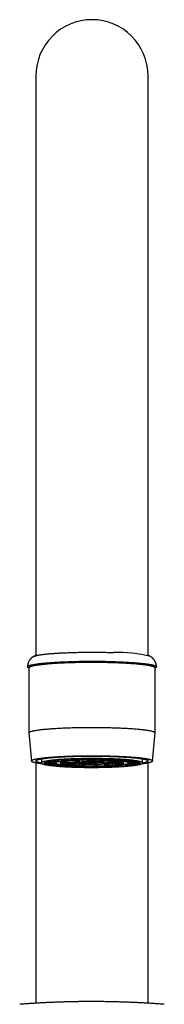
# Model space of a CAD drawing. Header units: millimetres. Extents: x 8 to 823, y 12 to 829.
# Tile 19 of 22: x 414 to 440, y 653 to 829. Entities that reach past the tile are written whole.
import ezdxf

# ---------------------------------------------------------------- set-up
doc = ezdxf.new("R2010")
doc.units = ezdxf.units.MM

msp = doc.modelspace()

# ---------------------------------------------------------------- linework, layer by layer
at = {"color": 7, "linetype": 'Continuous', "lineweight": 30}
for p, q in [((417, 819.01), (417, 715.7)), ((437, 715.7), (437, 819.01)), ((417.13, 715.77), (416.58, 715.48)), ((437.42, 715.48), (436.87, 715.77)), ((415.76, 713.43), (415.76, 701.87)), ((438.24, 701.87), (438.24, 713.43)), ((415.76, 701.86), (416.2, 696.85)), ((437.8, 696.85), (438.24, 701.86)), ((418, 697.23), (418, 696.5)), ((420.13, 696.94), (421.72, 696.83)), ((420.31, 696.96), (421.9, 696.85)), ((421.65, 697.08), (422.89, 696.94)), ((421.89, 697.09), (423.12, 696.95)), ((421.9, 696.85), (421.9, 697.05)), ((423.12, 696.95), (423.12, 697.16)), ((423.55, 697.18), (424.33, 697.02)), ((423.61, 696.9), (425.43, 696.7)), ((423.82, 697.19), (424.6, 697.03)), ((424.6, 697.03), (424.6, 697.21)), ((425.43, 696.7), (425.43, 696.98)), ((425.68, 697.23), (425.95, 697.06)), ((425.97, 697.24), (426.25, 697.06)), ((426.06, 696.99), (426.47, 696.73)), ((426.25, 697.06), (426.25, 697.24)), ((426.36, 696.99), (426.77, 696.74)), ((426.77, 696.74), (426.77, 697)), ((427.89, 697.24), (427.65, 697.06)), ((427.65, 697.06), (427.65, 697.24)), ((427.89, 696.73), (427.89, 696.99)), ((429, 696.96), (427.89, 696.73)), ((428.19, 697.23), (427.95, 697.06)), ((429.28, 696.96), (428.17, 696.72)), ((429.07, 696.66), (429.07, 696.91)), ((429.3, 697.03), (429.3, 697.21)), ((430.05, 697.19), (429.3, 697.03)), ((430.33, 697.18), (429.58, 697.02)), ((430.8, 696.96), (430.8, 697.16)), ((432, 697.1), (430.8, 696.96)), ((432.24, 697.08), (431.03, 696.94)), ((432.03, 696.86), (432.03, 697.06)), ((433.61, 696.97), (432.03, 696.86)), ((433.79, 696.94), (432.22, 696.84)), ((432.93, 696.73), (432.93, 696.89)), ((436, 696.5), (436, 697.23)), ((417, 696.5), (417, 653.67)), ((418.55, 696.58), (420.53, 696.56)), ((418.56, 696.58), (418.56, 696.41)), ((418.56, 696.41), (420.54, 696.43)), ((418.58, 696.6), (420.57, 696.58)), ((418.6, 696.38), (420.58, 696.41)), ((419.07, 696.77), (420.92, 696.7)), ((419.12, 696.39), (419.12, 696.22)), ((419.12, 696.22), (420.96, 696.29)), ((419.18, 696.79), (421.03, 696.72)), ((419.23, 696.2), (421.07, 696.27)), ((420.21, 696.23), (420.21, 696.05)), ((420.21, 696.05), (421.78, 696.16)), ((420.39, 696.03), (421.97, 696.14)), ((420.5, 696.56), (420.5, 696.5)), ((420.57, 696.58), (420.57, 696.71)), ((421.03, 696.72), (421.03, 696.88)), ((421.34, 696.56), (421.34, 696.44)), ((421.34, 696.44), (424.26, 696.48)), ((421.38, 696.42), (424.3, 696.45)), ((421.66, 696.67), (424.4, 696.58)), ((421.76, 696.13), (421.76, 695.92)), ((421.76, 695.92), (422.97, 696.06)), ((421.77, 696.7), (424.51, 696.6)), ((422, 695.9), (423.2, 696.04)), ((422.41, 696.43), (422.41, 696.2)), ((422.41, 696.2), (424.74, 696.36)), ((422.6, 696.18), (424.93, 696.34)), ((423.38, 696.88), (425.19, 696.68)), ((423.67, 696.01), (423.67, 695.82)), ((423.67, 695.82), (424.42, 695.98)), ((423.95, 695.81), (424.7, 695.97)), ((424.25, 696.58), (424.25, 696.5)), ((424.51, 696.6), (424.51, 696.76)), ((424.72, 696.33), (424.72, 696.04)), ((424.72, 696.04), (425.83, 696.28)), ((424.86, 696.56), (426.26, 696.51)), ((424.98, 696.59), (426.38, 696.54)), ((425, 696.03), (426.11, 696.27)), ((425.81, 695.77), (426.05, 695.94)), ((425.81, 695.94), (425.81, 695.77)), ((426.11, 695.76), (426.35, 695.94)), ((426.25, 696.51), (426.25, 696.5)), ((426.38, 696.54), (426.38, 696.69)), ((427.16, 696.3), (426.95, 696.43)), ((427.64, 696.01), (427.23, 696.26)), ((427.46, 696.31), (427.25, 696.44)), ((427.46, 696.45), (427.46, 696.31)), ((427.49, 696.55), (427.49, 696.69)), ((428.68, 696.63), (427.49, 696.55)), ((427.94, 696.01), (427.53, 696.26)), ((428.86, 696.61), (427.67, 696.53)), ((427.75, 696.5), (427.75, 696.53)), ((428.03, 695.76), (427.75, 695.94)), ((427.94, 696.27), (427.94, 696.01)), ((428.32, 695.77), (428.05, 695.94)), ((428.32, 695.95), (428.32, 695.77)), ((430.39, 696.1), (428.57, 696.3)), ((430.62, 696.12), (428.81, 696.32)), ((431.4, 696.82), (429.07, 696.66)), ((431.59, 696.79), (429.26, 696.64)), ((430.18, 695.81), (429.4, 695.97)), ((432.23, 696.3), (429.49, 696.4)), ((432.34, 696.33), (429.6, 696.42)), ((430.45, 695.82), (429.67, 695.98)), ((429.7, 696.55), (429.7, 696.67)), ((432.62, 696.58), (429.7, 696.55)), ((432.66, 696.56), (429.74, 696.52)), ((429.75, 696.5), (429.75, 696.52)), ((430.45, 696.02), (430.45, 695.82)), ((430.62, 696.36), (430.62, 696.12)), ((432.11, 695.91), (430.88, 696.05)), ((432.35, 695.92), (431.11, 696.06)), ((433.69, 696.04), (432.1, 696.15)), ((433.87, 696.06), (432.28, 696.17)), ((432.34, 696.55), (432.34, 696.33)), ((432.35, 696.13), (432.35, 695.92)), ((434.77, 696.8), (432.93, 696.73)), ((434.82, 696.21), (432.97, 696.27)), ((434.88, 696.78), (433.04, 696.71)), ((434.93, 696.23), (433.08, 696.3)), ((433.42, 696.59), (433.42, 696.72)), ((435.4, 696.62), (433.42, 696.59)), ((435.42, 696.4), (433.43, 696.42)), ((435.44, 696.59), (433.46, 696.57)), ((435.45, 696.42), (433.47, 696.44)), ((433.5, 696.5), (433.5, 696.57)), ((433.87, 696.24), (433.87, 696.06)), ((434.93, 696.4), (434.93, 696.23)), ((435.45, 696.58), (435.45, 696.42)), ((437, 653.67), (437, 696.5))]:
    msp.add_line(p, q, dxfattribs=at)
at = {"color": 7, "linetype": 'Continuous', "lineweight": 30, "flags": 128}
for points in [[(416.54, 715.46), (416.58, 715.48), (416.62, 715.5), (416.68, 715.53), (416.74, 715.55), (416.81, 715.57), (416.89, 715.6), (416.97, 715.62), (417.06, 715.64), (417.16, 715.67), (417.26, 715.69), (417.37, 715.71), (417.49, 715.73), (417.61, 715.75), (417.74, 715.77), (417.88, 715.8), (418.02, 715.82), (418.17, 715.84), (418.32, 715.86), (418.49, 715.88), (418.65, 715.89), (418.82, 715.91), (419, 715.93), (419.18, 715.95), (419.37, 715.97), (419.57, 715.99), (419.77, 716), (419.97, 716.02), (420.18, 716.03), (420.39, 716.05), (420.61, 716.06), (420.83, 716.08), (421.06, 716.09), (421.29, 716.11), (421.52, 716.12), (421.76, 716.13), (422, 716.14), (422.25, 716.15), (422.5, 716.16), (422.75, 716.17), (423, 716.18), (423.26, 716.19), (423.52, 716.2), (423.78, 716.21), (424.05, 716.21), (424.32, 716.22), (424.58, 716.23), (424.85, 716.23), (425.12, 716.24), (425.4, 716.24), (425.67, 716.24), (425.95, 716.25), (426.22, 716.25), (426.5, 716.25), (426.77, 716.25), (427.05, 716.25), (427.33, 716.25), (427.6, 716.25), (427.88, 716.25), (428.15, 716.25), (428.43, 716.24), (428.7, 716.24), (428.97, 716.24), (429.25, 716.23), (429.51, 716.23), (429.78, 716.22), (430.05, 716.21), (430.31, 716.21), (430.57, 716.2), (430.83, 716.19)], [(415.76, 713.42), (415.74, 713.43), (415.68, 713.46), (415.63, 713.48), (415.59, 713.51), (415.56, 713.54), (415.53, 713.56), (415.51, 713.59), (415.5, 713.61), (415.5, 713.64), (415.51, 713.67), (415.52, 713.69), (415.54, 713.72), (415.57, 713.75), (415.61, 713.77), (415.65, 713.8), (415.7, 713.82), (415.76, 713.85), (415.83, 713.87), (415.91, 713.9), (415.99, 713.93), (416.08, 713.95), (416.18, 713.98), (416.28, 714), (416.4, 714.02), (416.52, 714.05), (416.64, 714.07), (416.78, 714.1), (416.92, 714.12), (417.07, 714.14), (417.22, 714.16), (417.39, 714.19), (417.55, 714.21), (417.73, 714.23), (417.91, 714.25), (418.1, 714.27), (418.29, 714.29), (418.49, 714.31), (418.7, 714.33), (418.91, 714.35), (419.12, 714.37), (419.35, 714.38), (419.57, 714.4), (419.81, 714.42), (420.04, 714.43), (420.29, 714.45), (420.53, 714.46), (420.78, 714.48), (421.04, 714.49), (421.3, 714.51), (421.56, 714.52), (421.83, 714.53), (422.1, 714.54), (422.37, 714.55), (422.65, 714.56), (422.93, 714.57), (423.21, 714.58), (423.5, 714.59), (423.79, 714.6), (424.08, 714.61), (424.37, 714.61), (424.66, 714.62), (424.96, 714.62), (425.26, 714.63), (425.55, 714.63), (425.85, 714.63), (426.15, 714.64), (426.45, 714.64), (426.75, 714.64), (427.06, 714.64), (427.36, 714.64), (427.66, 714.64), (427.96, 714.64), (428.26, 714.63), (428.56, 714.63), (428.85, 714.63), (429.15, 714.62), (429.44, 714.62), (429.74, 714.61), (430.03, 714.6), (430.32, 714.6), (430.61, 714.59), (430.89, 714.58), (431.17, 714.57)], [(431.17, 714.57), (431.45, 714.56), (431.73, 714.55), (432, 714.54), (432.27, 714.53), (432.54, 714.51), (432.8, 714.5), (433.06, 714.49), (433.31, 714.47), (433.56, 714.46), (433.8, 714.44), (434.04, 714.43), (434.28, 714.41), (434.51, 714.4), (434.74, 714.38), (434.96, 714.36), (435.17, 714.34), (435.38, 714.32), (435.58, 714.3), (435.78, 714.28), (435.97, 714.26), (436.16, 714.24), (436.34, 714.22), (436.51, 714.2), (436.67, 714.18), (436.83, 714.16), (436.99, 714.13), (437.13, 714.11), (437.27, 714.09), (437.4, 714.06), (437.53, 714.04), (437.65, 714.02), (437.76, 713.99), (437.86, 713.97), (437.95, 713.94), (438.04, 713.92), (438.12, 713.89), (438.19, 713.87), (438.26, 713.84), (438.32, 713.81), (438.37, 713.79), (438.41, 713.76), (438.44, 713.74), (438.47, 713.71), (438.49, 713.68), (438.5, 713.66), (438.5, 713.63), (438.49, 713.61), (438.48, 713.58), (438.46, 713.55), (438.43, 713.53), (438.39, 713.5), (438.35, 713.47), (438.3, 713.45), (438.24, 713.42), (438.24, 713.42)], [(431.22, 714.34), (430.94, 714.35), (430.67, 714.36), (430.39, 714.37), (430.11, 714.38), (429.82, 714.38), (429.54, 714.39), (429.25, 714.39), (428.96, 714.4), (428.67, 714.4), (428.38, 714.41), (428.09, 714.41), (427.79, 714.41), (427.5, 714.41), (427.21, 714.41), (426.91, 714.41), (426.62, 714.41), (426.32, 714.41), (426.03, 714.41), (425.74, 714.41), (425.45, 714.4), (425.15, 714.4), (424.87, 714.4), (424.58, 714.39), (424.29, 714.39), (424.01, 714.38), (423.72, 714.37), (423.44, 714.36), (423.17, 714.36), (422.89, 714.35), (422.62, 714.34), (422.35, 714.33), (422.08, 714.32), (421.82, 714.3), (421.56, 714.29), (421.31, 714.28), (421.05, 714.27), (420.81, 714.25), (420.56, 714.24), (420.32, 714.22), (420.09, 714.21), (419.86, 714.19), (419.64, 714.17), (419.42, 714.16), (419.2, 714.14), (418.99, 714.12), (418.79, 714.1), (418.59, 714.08), (418.4, 714.07), (418.21, 714.05), (418.03, 714.02), (417.86, 714), (417.69, 713.98), (417.53, 713.96), (417.37, 713.94), (417.23, 713.92), (417.08, 713.9), (416.95, 713.87), (416.82, 713.85), (416.7, 713.83), (416.59, 713.8), (416.48, 713.78), (416.38, 713.75), (416.29, 713.73), (416.2, 713.71), (416.12, 713.68), (416.05, 713.66), (415.99, 713.63), (415.94, 713.61), (415.89, 713.58), (415.85, 713.56), (415.82, 713.53), (415.79, 713.5), (415.78, 713.48), (415.77, 713.45), (415.76, 713.43)], [(438.24, 713.43), (438.24, 713.44), (438.23, 713.47), (438.22, 713.49), (438.19, 713.52), (438.16, 713.55), (438.13, 713.57), (438.08, 713.6), (438.03, 713.62), (437.97, 713.65), (437.9, 713.67), (437.83, 713.7), (437.75, 713.72), (437.66, 713.74), (437.56, 713.77), (437.46, 713.79), (437.35, 713.82), (437.23, 713.84), (437.1, 713.86), (436.97, 713.89), (436.83, 713.91), (436.69, 713.93), (436.53, 713.95), (436.37, 713.97), (436.21, 714), (436.04, 714.02), (435.86, 714.04), (435.68, 714.06), (435.49, 714.08), (435.29, 714.1), (435.09, 714.11), (434.88, 714.13), (434.67, 714.15), (434.45, 714.17), (434.23, 714.18), (434, 714.2), (433.77, 714.22), (433.53, 714.23), (433.29, 714.25), (433.04, 714.26), (432.79, 714.27), (432.54, 714.29), (432.28, 714.3), (432.02, 714.31), (431.76, 714.32), (431.49, 714.33), (431.22, 714.34)], [(415.76, 701.86), (415.77, 701.88), (415.78, 701.91), (415.79, 701.94), (415.82, 701.96), (415.85, 701.99), (415.89, 702.01), (415.94, 702.04), (415.99, 702.06), (416.05, 702.09), (416.12, 702.11), (416.2, 702.14), (416.29, 702.16), (416.38, 702.19), (416.48, 702.21), (416.59, 702.23), (416.7, 702.26), (416.82, 702.28), (416.95, 702.3), (417.08, 702.33), (417.23, 702.35), (417.37, 702.37), (417.53, 702.39), (417.69, 702.41), (417.86, 702.44), (418.03, 702.46), (418.21, 702.48), (418.4, 702.5), (418.59, 702.52), (418.79, 702.53), (418.99, 702.55), (419.2, 702.57), (419.42, 702.59), (419.64, 702.61), (419.86, 702.62), (420.09, 702.64), (420.32, 702.65), (420.56, 702.67), (420.81, 702.68), (421.05, 702.7), (421.31, 702.71), (421.56, 702.72), (421.82, 702.74), (422.08, 702.75), (422.35, 702.76), (422.62, 702.77), (422.89, 702.78), (423.17, 702.79), (423.44, 702.8), (423.72, 702.8), (424.01, 702.81), (424.29, 702.82), (424.58, 702.82), (424.87, 702.83), (425.15, 702.83), (425.45, 702.84), (425.74, 702.84), (426.03, 702.84), (426.32, 702.84), (426.62, 702.84), (426.91, 702.85), (427.21, 702.85), (427.5, 702.84), (427.79, 702.84), (428.09, 702.84), (428.38, 702.84), (428.67, 702.83), (428.96, 702.83), (429.25, 702.83), (429.54, 702.82), (429.82, 702.81), (430.11, 702.81), (430.39, 702.8), (430.67, 702.79), (430.94, 702.78), (431.22, 702.77), (431.49, 702.76), (431.76, 702.75), (432.02, 702.74), (432.28, 702.73), (432.54, 702.72), (432.79, 702.71), (433.04, 702.69), (433.29, 702.68), (433.53, 702.66), (433.77, 702.65), (434, 702.63), (434.23, 702.62), (434.45, 702.6), (434.67, 702.58), (434.88, 702.56), (435.09, 702.55), (435.29, 702.53), (435.49, 702.51), (435.68, 702.49), (435.86, 702.47), (436.04, 702.45), (436.21, 702.43), (436.37, 702.41), (436.53, 702.38), (436.69, 702.36), (436.83, 702.34), (436.97, 702.32), (437.1, 702.29), (437.23, 702.27), (437.35, 702.25), (437.46, 702.22), (437.56, 702.2), (437.66, 702.18), (437.75, 702.15), (437.83, 702.13), (437.9, 702.1), (437.97, 702.08), (438.03, 702.05), (438.08, 702.03), (438.13, 702), (438.16, 701.98), (438.19, 701.95), (438.22, 701.93), (438.23, 701.9), (438.24, 701.87), (438.24, 701.86)], [(418.32, 696.29), (418.31, 696.29), (418.15, 696.31), (417.99, 696.33), (417.84, 696.36), (417.69, 696.38), (417.55, 696.4), (417.42, 696.42), (417.29, 696.44), (417.17, 696.46), (417.06, 696.49), (416.95, 696.51), (416.85, 696.53), (416.76, 696.56), (416.67, 696.58), (416.59, 696.6), (416.52, 696.63), (416.46, 696.65), (416.4, 696.67), (416.35, 696.7), (416.3, 696.72), (416.27, 696.75), (416.24, 696.77), (416.22, 696.8), (416.21, 696.82), (416.2, 696.85), (416.2, 696.87), (416.21, 696.9), (416.23, 696.92), (416.25, 696.94), (416.28, 696.97), (416.32, 696.99), (416.37, 697.02), (416.42, 697.04), (416.48, 697.07), (416.55, 697.09), (416.62, 697.11), (416.7, 697.14), (416.79, 697.16), (416.89, 697.18), (416.99, 697.21), (417.1, 697.23), (417.22, 697.25), (417.34, 697.27), (417.47, 697.3), (417.61, 697.32), (417.75, 697.34), (417.9, 697.36), (418.05, 697.38), (418.21, 697.4), (418.38, 697.42), (418.55, 697.44), (418.73, 697.46), (418.92, 697.48), (419.11, 697.5), (419.3, 697.51), (419.5, 697.53), (419.71, 697.55), (419.92, 697.56), (420.14, 697.58), (420.36, 697.6), (420.58, 697.61), (420.81, 697.62), (421.05, 697.64), (421.28, 697.65), (421.53, 697.66), (421.77, 697.68), (422.02, 697.69), (422.27, 697.7), (422.53, 697.71), (422.79, 697.72), (423.05, 697.73), (423.31, 697.74), (423.58, 697.75), (423.85, 697.75), (424.12, 697.76), (424.4, 697.77), (424.67, 697.77), (424.95, 697.78), (425.23, 697.78), (425.51, 697.79), (425.79, 697.79), (426.07, 697.79), (426.35, 697.79), (426.63, 697.79), (426.91, 697.79), (427.2, 697.79), (427.48, 697.79), (427.76, 697.79), (428.04, 697.79), (428.32, 697.79), (428.6, 697.78), (428.88, 697.78), (429.16, 697.78), (429.44, 697.77), (429.71, 697.76), (429.99, 697.76), (430.26, 697.75), (430.52, 697.74), (430.79, 697.73), (431.05, 697.73), (431.31, 697.72), (431.57, 697.71), (431.83, 697.7), (432.08, 697.68), (432.33, 697.67), (432.57, 697.66), (432.81, 697.65), (433.05, 697.63), (433.28, 697.62), (433.51, 697.6), (433.73, 697.59), (433.95, 697.57), (434.16, 697.56), (434.37, 697.54), (434.58, 697.52), (434.77, 697.51), (434.97, 697.49), (435.16, 697.47), (435.34, 697.45), (435.52, 697.43), (435.69, 697.41), (435.85, 697.39), (436.01, 697.37), (436.16, 697.35), (436.31, 697.33), (436.45, 697.31), (436.58, 697.29), (436.71, 697.27), (436.83, 697.24), (436.94, 697.22), (437.05, 697.2), (437.15, 697.17), (437.24, 697.15), (437.33, 697.13), (437.41, 697.1), (437.48, 697.08), (437.54, 697.06), (437.6, 697.03), (437.65, 697.01), (437.7, 696.98), (437.73, 696.96), (437.76, 696.93), (437.78, 696.91), (437.79, 696.89), (437.8, 696.86), (437.8, 696.84), (437.79, 696.81), (437.77, 696.79), (437.75, 696.76), (437.72, 696.74), (437.68, 696.71), (437.63, 696.69), (437.58, 696.66), (437.52, 696.64), (437.45, 696.62), (437.38, 696.59), (437.3, 696.57), (437.21, 696.55), (437.11, 696.52), (437.01, 696.5), (436.9, 696.48), (436.78, 696.45), (436.66, 696.43), (436.53, 696.41), (436.39, 696.39), (436.25, 696.37), (436.1, 696.35), (435.95, 696.33), (435.79, 696.31), (435.68, 696.29)], [(418.01, 696.47), (417.9, 696.49), (417.79, 696.51), (417.69, 696.53), (417.6, 696.56), (417.51, 696.58), (417.43, 696.6), (417.36, 696.62), (417.3, 696.64), (417.24, 696.67), (417.18, 696.69), (417.14, 696.71), (417.1, 696.73), (417.06, 696.76), (417.04, 696.78), (417.02, 696.8), (417.01, 696.82), (417, 696.85), (417, 696.87), (417.01, 696.89), (417.02, 696.91), (417.05, 696.94), (417.08, 696.96), (417.11, 696.98), (417.15, 697.01), (417.2, 697.03), (417.26, 697.05), (417.32, 697.07), (417.39, 697.09), (417.47, 697.12), (417.55, 697.14), (417.64, 697.16), (417.73, 697.18), (417.83, 697.2), (417.94, 697.22), (418.05, 697.24), (418.17, 697.26), (418.3, 697.28), (418.43, 697.3), (418.57, 697.32), (418.71, 697.34), (418.86, 697.36), (419.02, 697.38), (419.18, 697.4), (419.34, 697.41), (419.52, 697.43), (419.69, 697.45), (419.87, 697.46), (420.06, 697.48), (420.25, 697.5), (420.45, 697.51), (420.65, 697.53), (420.85, 697.54), (421.06, 697.55), (421.27, 697.57), (421.49, 697.58), (421.71, 697.59), (421.93, 697.6), (422.16, 697.62), (422.39, 697.63), (422.62, 697.64), (422.86, 697.65), (423.1, 697.66), (423.34, 697.66), (423.59, 697.67), (423.83, 697.68), (424.08, 697.69), (424.34, 697.69), (424.59, 697.7), (424.84, 697.7), (425.1, 697.71), (425.36, 697.71), (425.62, 697.72), (425.88, 697.72), (426.14, 697.72), (426.4, 697.72), (426.66, 697.72), (426.92, 697.72), (427.18, 697.72), (427.44, 697.72), (427.71, 697.72), (427.97, 697.72), (428.23, 697.72), (428.49, 697.72), (428.74, 697.71), (429, 697.71), (429.26, 697.7), (429.51, 697.7), (429.76, 697.69), (430.01, 697.68), (430.26, 697.68), (430.51, 697.67), (430.75, 697.66)], [(430.38, 697.23), (430.16, 697.23), (429.94, 697.24), (429.71, 697.25), (429.49, 697.25), (429.26, 697.26), (429.03, 697.26), (428.8, 697.27), (428.57, 697.27), (428.34, 697.28), (428.1, 697.28), (427.87, 697.28), (427.64, 697.28), (427.4, 697.28), (427.16, 697.28), (426.93, 697.28), (426.69, 697.28), (426.46, 697.28), (426.22, 697.28), (425.99, 697.28), (425.75, 697.28), (425.52, 697.27), (425.29, 697.27), (425.06, 697.27), (424.83, 697.26), (424.6, 697.26), (424.38, 697.25), (424.15, 697.24), (423.93, 697.24), (423.71, 697.23), (423.49, 697.22), (423.27, 697.21), (423.06, 697.2), (422.85, 697.2), (422.64, 697.19), (422.44, 697.18), (422.24, 697.17), (422.04, 697.15), (421.84, 697.14), (421.65, 697.13), (421.46, 697.12), (421.28, 697.11), (421.1, 697.09), (420.93, 697.08), (420.75, 697.06), (420.59, 697.05), (420.42, 697.04), (420.26, 697.02), (420.11, 697), (419.96, 696.99), (419.82, 696.97), (419.68, 696.96), (419.54, 696.94), (419.41, 696.92), (419.29, 696.9), (419.17, 696.89), (419.06, 696.87), (418.95, 696.85), (418.85, 696.83), (418.75, 696.81), (418.66, 696.79), (418.57, 696.77), (418.49, 696.76), (418.42, 696.74), (418.35, 696.72), (418.29, 696.7), (418.23, 696.68), (418.18, 696.66), (418.14, 696.64), (418.1, 696.62), (418.07, 696.6), (418.04, 696.58), (418.02, 696.56), (418.01, 696.53), (418, 696.51), (418, 696.49), (418.01, 696.47), (418.02, 696.45), (418.03, 696.43), (418.06, 696.41), (418.09, 696.39), (418.12, 696.37), (418.16, 696.35), (418.21, 696.33), (418.27, 696.31), (418.33, 696.29), (418.39, 696.27), (418.46, 696.25), (418.54, 696.23), (418.62, 696.21), (418.71, 696.19), (418.81, 696.17), (418.91, 696.16), (419.01, 696.14), (419.12, 696.12), (419.24, 696.1), (419.36, 696.08), (419.49, 696.07), (419.62, 696.05), (419.76, 696.03), (419.9, 696.02), (420.05, 696), (420.2, 695.99), (420.36, 695.97), (420.52, 695.96), (420.69, 695.94), (420.86, 695.93), (421.03, 695.91), (421.21, 695.9), (421.39, 695.89), (421.58, 695.87), (421.77, 695.86), (421.96, 695.85), (422.16, 695.84), (422.36, 695.83), (422.56, 695.82), (422.77, 695.81), (422.98, 695.8), (423.19, 695.79), (423.4, 695.78), (423.62, 695.77), (423.84, 695.77), (424.06, 695.76), (424.29, 695.75), (424.51, 695.75), (424.74, 695.74), (424.97, 695.74), (425.2, 695.73), (425.43, 695.73), (425.66, 695.72), (425.9, 695.72), (426.13, 695.72), (426.36, 695.72), (426.6, 695.72), (426.84, 695.72), (427.07, 695.72), (427.31, 695.72), (427.54, 695.72), (427.78, 695.72), (428.01, 695.72), (428.25, 695.72), (428.48, 695.73), (428.71, 695.73), (428.94, 695.73), (429.17, 695.74), (429.4, 695.74), (429.62, 695.75), (429.85, 695.76), (430.07, 695.76), (430.29, 695.77), (430.51, 695.78), (430.73, 695.79), (430.94, 695.79), (431.15, 695.8), (431.36, 695.81), (431.56, 695.82), (431.76, 695.83), (431.96, 695.85), (432.16, 695.86), (432.35, 695.87), (432.54, 695.88), (432.72, 695.89), (432.9, 695.91), (433.07, 695.92), (433.25, 695.93), (433.41, 695.95), (433.58, 695.96), (433.74, 695.98), (433.89, 695.99), (434.04, 696.01), (434.18, 696.03), (434.32, 696.04), (434.46, 696.06), (434.59, 696.08), (434.71, 696.1), (434.83, 696.11), (434.94, 696.13), (435.05, 696.15), (435.15, 696.17), (435.25, 696.19), (435.34, 696.21), (435.43, 696.22), (435.51, 696.24), (435.58, 696.26), (435.65, 696.28), (435.71, 696.3), (435.77, 696.32), (435.82, 696.34), (435.86, 696.36), (435.9, 696.38), (435.93, 696.4), (435.96, 696.42), (435.98, 696.44), (435.99, 696.46), (436, 696.49), (436, 696.51), (435.99, 696.53), (435.98, 696.55), (435.97, 696.57), (435.94, 696.59), (435.91, 696.61), (435.88, 696.63), (435.84, 696.65), (435.79, 696.67), (435.73, 696.69), (435.67, 696.71), (435.61, 696.73), (435.54, 696.75), (435.46, 696.77), (435.38, 696.79), (435.29, 696.81), (435.19, 696.82), (435.09, 696.84), (434.99, 696.86), (434.88, 696.88), (434.76, 696.9), (434.64, 696.91), (434.51, 696.93), (434.38, 696.95), (434.24, 696.97), (434.1, 696.98), (433.95, 697), (433.8, 697.01), (433.64, 697.03), (433.48, 697.04), (433.31, 697.06), (433.14, 697.07), (432.97, 697.09), (432.79, 697.1), (432.61, 697.11), (432.42, 697.13), (432.23, 697.14), (432.04, 697.15), (431.84, 697.16), (431.64, 697.17), (431.44, 697.18), (431.23, 697.19), (431.02, 697.2), (430.81, 697.21), (430.6, 697.22), (430.38, 697.23)], [(430.75, 697.66), (430.99, 697.65), (431.23, 697.64), (431.47, 697.63), (431.7, 697.62), (431.93, 697.61), (432.16, 697.6), (432.38, 697.59), (432.6, 697.58), (432.81, 697.56), (433.02, 697.55), (433.23, 697.53), (433.43, 697.52), (433.63, 697.51), (433.83, 697.49), (434.01, 697.47), (434.2, 697.46), (434.38, 697.44), (434.55, 697.42), (434.72, 697.41), (434.89, 697.39), (435.04, 697.37), (435.2, 697.35), (435.34, 697.33), (435.48, 697.31), (435.62, 697.3), (435.75, 697.28), (435.87, 697.26), (435.99, 697.23), (436.1, 697.21), (436.21, 697.19), (436.31, 697.17), (436.4, 697.15), (436.49, 697.13), (436.57, 697.11), (436.64, 697.09), (436.7, 697.06), (436.76, 697.04), (436.82, 697.02), (436.86, 697), (436.9, 696.97), (436.94, 696.95), (436.96, 696.93), (436.98, 696.91), (436.99, 696.88), (437, 696.86), (437, 696.84), (436.99, 696.81), (436.98, 696.79), (436.95, 696.77), (436.92, 696.75), (436.89, 696.72), (436.85, 696.7), (436.8, 696.68), (436.74, 696.66), (436.68, 696.63), (436.61, 696.61), (436.53, 696.59), (436.45, 696.57), (436.36, 696.55), (436.27, 696.53), (436.17, 696.51), (436.06, 696.48), (435.99, 696.47)], [(418.55, 696.58), (418.53, 696.56), (418.52, 696.54), (418.51, 696.53), (418.5, 696.51), (418.5, 696.49), (418.5, 696.48), (418.51, 696.46), (418.52, 696.44), (418.54, 696.43), (418.56, 696.41)], [(420.53, 696.56), (420.52, 696.54), (420.51, 696.53), (420.5, 696.51), (420.5, 696.5), (420.5, 696.48), (420.51, 696.46), (420.53, 696.45), (420.54, 696.43)], [(421.66, 696.67), (421.61, 696.66), (421.56, 696.65), (421.51, 696.63), (421.47, 696.62), (421.44, 696.61), (421.41, 696.59), (421.38, 696.58), (421.35, 696.57), (421.33, 696.55), (421.32, 696.54), (421.31, 696.53), (421.3, 696.51), (421.3, 696.5), (421.3, 696.49), (421.31, 696.47), (421.32, 696.46), (421.34, 696.44)], [(424.4, 696.58), (424.36, 696.57), (424.33, 696.56), (424.31, 696.55), (424.29, 696.54), (424.27, 696.53), (424.26, 696.52), (424.25, 696.51), (424.25, 696.5), (424.25, 696.49), (424.26, 696.48)], [(424.86, 696.56), (424.83, 696.55), (424.81, 696.54), (424.79, 696.54), (424.77, 696.53), (424.76, 696.52), (424.75, 696.51), (424.75, 696.5), (424.75, 696.49), (424.76, 696.49), (424.77, 696.48), (424.78, 696.47), (424.8, 696.46), (424.82, 696.45), (424.85, 696.44), (424.88, 696.44), (424.91, 696.43), (424.95, 696.42), (424.99, 696.41), (425.04, 696.4), (425.09, 696.4), (425.14, 696.39), (425.2, 696.38), (425.26, 696.38), (425.32, 696.37), (425.39, 696.36), (425.46, 696.36), (425.53, 696.35), (425.61, 696.35), (425.68, 696.34), (425.76, 696.34), (425.85, 696.33), (425.93, 696.33), (426.02, 696.32), (426.11, 696.32), (426.2, 696.32), (426.29, 696.31), (426.39, 696.31), (426.48, 696.31), (426.58, 696.31), (426.67, 696.31), (426.77, 696.3), (426.87, 696.3), (426.97, 696.3), (427.06, 696.3), (427.16, 696.3)], [(426.26, 696.51), (426.25, 696.51), (426.25, 696.5), (426.25, 696.5), (426.26, 696.49), (426.27, 696.49), (426.28, 696.48), (426.3, 696.48), (426.32, 696.47), (426.34, 696.47), (426.37, 696.46), (426.41, 696.46), (426.45, 696.46), (426.49, 696.45), (426.53, 696.45), (426.58, 696.45), (426.62, 696.44), (426.68, 696.44), (426.73, 696.44), (426.78, 696.44), (426.84, 696.44), (426.9, 696.43), (426.95, 696.43)], [(427.25, 696.44), (427.3, 696.44), (427.36, 696.44), (427.41, 696.44), (427.45, 696.45), (427.5, 696.45), (427.54, 696.45), (427.58, 696.46), (427.61, 696.46), (427.64, 696.47), (427.67, 696.47), (427.7, 696.48), (427.71, 696.48), (427.73, 696.48), (427.74, 696.49), (427.75, 696.49), (427.75, 696.5), (427.75, 696.5), (427.74, 696.51), (427.73, 696.51), (427.71, 696.52), (427.7, 696.52), (427.67, 696.53)], [(427.46, 696.31), (427.55, 696.31), (427.65, 696.31), (427.74, 696.31), (427.83, 696.32), (427.92, 696.32), (428.01, 696.32), (428.1, 696.33), (428.18, 696.33), (428.27, 696.34), (428.35, 696.34), (428.42, 696.35), (428.5, 696.35), (428.57, 696.36), (428.64, 696.37), (428.7, 696.37), (428.77, 696.38), (428.83, 696.39), (428.88, 696.39), (428.93, 696.4), (428.98, 696.41), (429.03, 696.41), (429.07, 696.42), (429.1, 696.43), (429.14, 696.44), (429.16, 696.45), (429.19, 696.45), (429.21, 696.46), (429.23, 696.47), (429.24, 696.48), (429.25, 696.49), (429.25, 696.5), (429.25, 696.51), (429.24, 696.51), (429.23, 696.52), (429.22, 696.53), (429.2, 696.54), (429.18, 696.55), (429.16, 696.56), (429.13, 696.56), (429.09, 696.57), (429.05, 696.58), (429.01, 696.59), (428.97, 696.6), (428.92, 696.6), (428.86, 696.61)], [(429.6, 696.42), (429.64, 696.43), (429.67, 696.44), (429.69, 696.45), (429.71, 696.46), (429.73, 696.47), (429.74, 696.48), (429.75, 696.49), (429.75, 696.5), (429.75, 696.51), (429.74, 696.52)], [(432.34, 696.33), (432.39, 696.34), (432.44, 696.35), (432.49, 696.36), (432.53, 696.38), (432.56, 696.39), (432.59, 696.4), (432.62, 696.42), (432.65, 696.43), (432.67, 696.45), (432.68, 696.46), (432.69, 696.47), (432.7, 696.49), (432.7, 696.5), (432.7, 696.51), (432.69, 696.53), (432.68, 696.54), (432.66, 696.56)], [(433.47, 696.44), (433.48, 696.46), (433.49, 696.47), (433.5, 696.49), (433.5, 696.5), (433.5, 696.52), (433.49, 696.53), (433.47, 696.55), (433.46, 696.57)], [(435.45, 696.42), (435.47, 696.44), (435.48, 696.46), (435.49, 696.47), (435.5, 696.49), (435.5, 696.51), (435.5, 696.52), (435.49, 696.54), (435.48, 696.56), (435.46, 696.57), (435.44, 696.59)]]:
    msp.add_lwpolyline(points, dxfattribs=at)
at = {"color": 7, "linetype": 'Continuous', "lineweight": 30}
for centre, radius, start, end in [((427, 819.01), 10, 0, 180), ((431.51, 691.85), 24.35, 75.8538, 91.5888), ((426.81, 644.4), 70.17, 86.8093, 97.7569), ((430.45, 678.17), 36.3, 80.1578, 89.5795), ((421.47, 685.03), 11.98, 96.4491, 101.0329), ((423.97, 663.31), 33.85, 93.9149, 96.2052), ((425.91, 634.8), 62.42, 92.1724, 93.6945), ((424.68, 671.1), 25.9, 93.9703, 96.1499), ((426.17, 649.29), 47.76, 92.2091, 93.6577), ((426.69, 646.86), 50.14, 90.7134, 93.5144), ((426.85, 610.2), 87.04, 90.7706, 91.9898), ((426.88, 630.46), 66.6, 90.8, 91.9604), ((427, 600.11), 97.13, 89.4729, 90.6061), ((427, 622.74), 74.32, 89.5003, 90.5787), ((427, 634.07), 62.93, 88.1808, 90.5846), ((427.1, 629.62), 67.45, 88.1291, 89.2797), ((427.13, 609.09), 88.15, 88.0999, 89.3089), ((428.18, 664.14), 32.84, 84.3796, 88.0924), ((427.77, 647.97), 49.08, 86.4604, 87.8829), ((428, 633.08), 64.14, 86.4243, 87.919), ((429.21, 669.86), 27.14, 84.0405, 86.1529), ((429.89, 661.69), 35.47, 83.9869, 86.2066), ((432.38, 684.04), 12.98, 79.3957, 83.7402), ((419.38, 695.03), 1.77, 100.2813, 116.8503), ((419.48, 698.26), 2.07, 245.0667, 259.9358), ((421.62, 708.96), 12.98, 259.3957, 263.7402), ((424.11, 731.31), 35.47, 263.9869, 266.2066), ((421.17, 695.37), 1.35, 100.6782, 116.4534), ((421.24, 697.85), 1.59, 245.4236, 259.5789), ((422.77, 687.72), 9.17, 96.5598, 100.9222), ((422.89, 706.04), 9.94, 259.5007, 263.6352), ((422.67, 700.09), 3.89, 250.5514, 266.1911), ((424.18, 682.91), 14, 93.284, 99.8887), ((424.79, 723.14), 27.14, 264.0405, 266.1529), ((426, 759.92), 64.14, 266.4243, 267.919), ((425.82, 728.86), 32.84, 264.3796, 268.0924), ((426.23, 745.03), 49.08, 266.4604, 267.8829), ((426.87, 783.91), 88.15, 268.0999, 269.3089), ((424.9, 698.25), 1.89, 251.5325, 265.21), ((425.64, 689.84), 6.85, 93.7167, 99.4561), ((426.9, 763.38), 67.45, 268.1291, 269.2797), ((426.42, 712.14), 15.86, 264.6012, 267.8708), ((427.05, 678.26), 18.44, 84.935, 96.4602), ((427, 758.93), 62.93, 268.1808, 270.5846), ((426.85, 672.41), 24.33, 90.8859, 93.3419), ((427, 726.7), 30.44, 268.3256, 270.4398), ((427, 792.89), 97.13, 269.4729, 270.6061), ((427, 770.25), 74.32, 269.5003, 270.5787), ((427.01, 689.91), 6.65, 85.9044, 95.4908), ((427, 666.3), 30.44, 88.3256, 90.4398), ((427.15, 720.59), 24.33, 270.8859, 273.3419), ((427.31, 746.14), 50.14, 270.7134, 273.5144), ((427.12, 762.54), 66.6, 270.8, 271.9604), ((427.58, 680.86), 15.86, 84.6012, 87.8708), ((427.15, 782.8), 87.04, 270.7706, 271.9898), ((428.36, 703.16), 6.85, 273.7167, 279.4561), ((429.1, 694.75), 1.89, 71.5325, 85.21), ((427.83, 743.71), 47.76, 272.2091, 273.6577), ((428.09, 758.2), 62.42, 272.1724, 273.6945), ((429.82, 710.09), 14, 273.284, 279.8887), ((429.32, 721.9), 25.9, 273.9703, 276.1499), ((431.33, 692.91), 3.89, 70.5514, 86.1911), ((431.11, 686.96), 9.94, 79.5007, 83.6352), ((431.23, 705.28), 9.17, 276.5598, 280.9222), ((430.03, 729.69), 33.85, 273.9149, 276.2052), ((432.76, 695.15), 1.59, 65.4236, 79.5789), ((432.83, 697.63), 1.35, 280.6782, 296.4534), ((432.53, 707.97), 11.98, 276.4491, 281.0329), ((434.52, 694.73), 2.07, 65.0667, 79.9358), ((434.62, 697.97), 1.77, 280.2813, 296.8503)]:
    msp.add_arc(centre, radius, start, end, dxfattribs=at)
for points, knots in [([(416.54, 715.46), (416.54, 715.46), (416.52, 715.45), (416.48, 715.42), (416.43, 715.39), (416.37, 715.35), (416.32, 715.3), (416.26, 715.25), (416.2, 715.2), (416.14, 715.15), (416.09, 715.09), (416.03, 715.03), (415.98, 714.97), (415.93, 714.9), (415.88, 714.84), (415.83, 714.76), (415.78, 714.69), (415.74, 714.61), (415.7, 714.53), (415.66, 714.45), (415.63, 714.37), (415.6, 714.29), (415.58, 714.2), (415.55, 714.12), (415.54, 714.03), (415.52, 713.94), (415.51, 713.85), (415.5, 713.76), (415.5, 713.69), (415.5, 713.65), (415.5, 713.64)], [0, 0, 0, 0, 0.002296, 0.040203, 0.07719, 0.113448, 0.153101, 0.192225, 0.230902, 0.269277, 0.307461, 0.345538, 0.383562, 0.421564, 0.459549, 0.49752, 0.535468, 0.573378, 0.611229, 0.649005, 0.686686, 0.724257, 0.761709, 0.799036, 0.836234, 0.873303, 0.910245, 0.947064, 0.983763, 1, 1, 1, 1]), ([(417.11, 715.76), (417.11, 715.76), (417.12, 715.77), (417.14, 715.78), (417.15, 715.78)], [0, 0, 0, 0, 0.440853, 1, 1, 1, 1]), ([(438.5, 713.64), (438.5, 713.64), (438.5, 713.67), (438.5, 713.73), (438.49, 713.82), (438.48, 713.91), (438.47, 714), (438.45, 714.08), (438.43, 714.16), (438.41, 714.25), (438.38, 714.33), (438.35, 714.41), (438.32, 714.49), (438.29, 714.56), (438.25, 714.63), (438.21, 714.71), (438.17, 714.77), (438.12, 714.84), (438.07, 714.9), (438.03, 714.97), (437.98, 715.02), (437.93, 715.08), (437.87, 715.13), (437.82, 715.18), (437.77, 715.23), (437.72, 715.28), (437.66, 715.32), (437.61, 715.36), (437.55, 715.4), (437.5, 715.43), (437.47, 715.45), (437.46, 715.46)], [0, 0, 0, 0, 0.004331, 0.040838, 0.077239, 0.113539, 0.149743, 0.185858, 0.221887, 0.257837, 0.293709, 0.329508, 0.365235, 0.40089, 0.436474, 0.471982, 0.507415, 0.542773, 0.578059, 0.613282, 0.648458, 0.683612, 0.718774, 0.753987, 0.789315, 0.824836, 0.86065, 0.896874, 0.933648, 0.971135, 1, 1, 1, 1]), ([(427, 653.96), (426.81, 653.96), (426.38, 653.96), (425.71, 653.96), (425, 653.95), (424.27, 653.94), (423.53, 653.93), (422.78, 653.91), (422.03, 653.89), (421.3, 653.86), (420.58, 653.84), (419.84, 653.81), (419.1, 653.78), (418.34, 653.74), (417.58, 653.7), (416.8, 653.66), (416.01, 653.61), (415.22, 653.55), (414.58, 653.51), (414.21, 653.48), (414.11, 653.47)], [0, 0, 0, 0, 0.045289, 0.100006, 0.155645, 0.212212, 0.269713, 0.328151, 0.387532, 0.442796, 0.498858, 0.555721, 0.613388, 0.67186, 0.73114, 0.791229, 0.852129, 0.913842, 0.976368, 1, 1, 1, 1]), ([(439.9, 653.47), (439.87, 653.48), (439.55, 653.5), (438.97, 653.54), (438.15, 653.6), (437.36, 653.65), (436.58, 653.69), (435.82, 653.73), (435.06, 653.77), (434.32, 653.8), (433.58, 653.83), (432.86, 653.86), (432.15, 653.88), (431.44, 653.9), (430.75, 653.92), (430.08, 653.93), (429.44, 653.94), (428.82, 653.95), (428.2, 653.96), (427.6, 653.96), (427.2, 653.96), (427, 653.96)], [0, 0, 0, 0, 0.006015, 0.074208, 0.135872, 0.196726, 0.256774, 0.316015, 0.374452, 0.432088, 0.488923, 0.544961, 0.600204, 0.654654, 0.708316, 0.761192, 0.810331, 0.858777, 0.906535, 0.953608, 1, 1, 1, 1])]:
    msp.add_open_spline(points, degree=3, knots=knots, dxfattribs=at)

doc.saveas('drawing.dxf')
